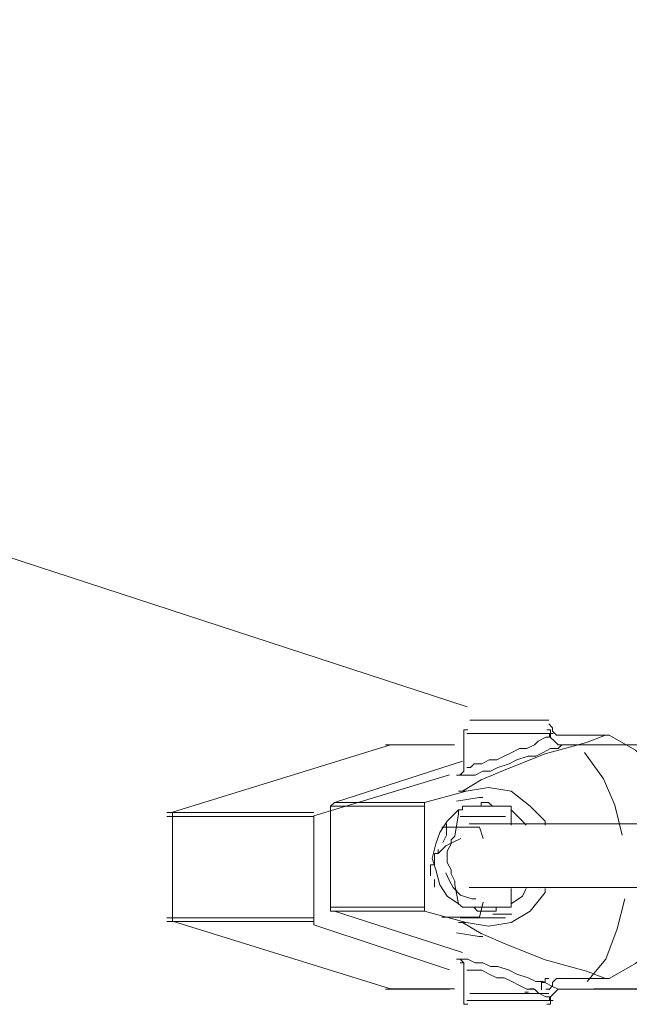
# Model space of a CAD drawing. Extents: x 44 to 177, y -263 to -14.
# Tile 14 of 256: x 88.51 to 91.58, y -234.38 to -229.42. Entities that reach past the tile are written whole.
import ezdxf

# ---------------------------------------------------------------- set-up
doc = ezdxf.new("R2010")
doc.units = 0
doc.header["$MEASUREMENT"] = 0
doc.layers.add('Livello 1', color=7, linetype='Continuous', lineweight=0)

# ---------------------------------------------------------------- blocks, each defined once
blk = doc.blocks.new('Block_0')
at = {"layer": 'Livello 1', "color": 250, "lineweight": 9, "true_color": 0x333333}
for points in [[(90.7613, -232.8821), (90.7613, -232.8821), (68.9163, -225.7441), (68.9163, -225.7441)], [(108.8043, -232.9931), (108.8043, -232.9931), (82.6053, -225.7741), (82.6053, -225.7741)], [(90.7454, -233.0171), (90.7454, -233.0171), (90.7454, -233.1881), (90.7454, -233.1881)], [(91.176, -233.0169), (91.176, -233.0169), (91.194, -233.0169), (91.194, -233.0169)], [(91.2481, -233.0247), (91.2481, -233.0247), (91.2291, -233.0247), (91.2291, -233.0247)], [(91.4571, -233.0247), (91.4571, -233.0247), (91.2481, -233.0247), (91.2481, -233.0247)], [(91.4571, -233.0247), (91.4571, -233.0247), (91.3621, -233.0627), (91.3621, -233.0627)], [(90.3762, -233.0733), (90.3762, -233.0733), (89.2782, -233.4133), (89.2782, -233.4133)], [(91.4464, -233.0741), (91.4464, -233.0741), (91.2384, -233.0741), (91.2384, -233.0741)], [(90.0931, -233.3647), (90.0931, -233.3647), (90.7371, -233.1567), (90.7371, -233.1567)], [(89.9896, -233.4314), (89.9896, -233.4314), (90.6726, -233.2244), (90.6726, -233.2244)], [(90.7561, -233.3077), (90.7561, -233.3077), (90.5471, -233.3647), (90.5471, -233.3647)], [(90.7561, -233.3077), (90.7561, -233.3077), (90.7181, -233.3077), (90.7181, -233.3077)], [(90.0931, -233.3647), (90.0931, -233.3647), (90.5471, -233.3647), (90.5471, -233.3647)], [(90.8211, -233.3388), (90.8211, -233.3388), (90.7081, -233.3578), (90.7081, -233.3578)], [(90.8404, -233.3391), (90.8404, -233.3391), (90.8214, -233.3391), (90.8214, -233.3391)], [(90.0741, -233.8917), (90.0741, -233.8917), (90.0741, -233.3827), (90.0741, -233.3827)], [(90.5471, -233.3827), (90.5471, -233.3827), (90.0741, -233.3827), (90.0741, -233.3827)], [(90.5471, -233.3827), (90.5471, -233.3827), (90.5471, -233.8917), (90.5471, -233.8917)], [(90.6991, -233.5337), (90.6991, -233.5337), (90.7181, -233.4207), (90.7181, -233.4207)], [(90.7181, -233.4207), (90.7181, -233.4207), (90.7181, -233.4017), (90.7181, -233.4017)], [(90.7941, -233.3827), (90.7941, -233.3827), (90.7561, -233.3827), (90.7561, -233.3827)], [(90.9641, -233.3827), (90.9641, -233.3827), (90.9071, -233.3827), (90.9071, -233.3827)], [(90.9831, -233.4017), (90.9831, -233.4017), (90.9831, -233.4207), (90.9831, -233.4207)], [(90.9831, -233.4207), (90.9831, -233.4207), (90.9831, -233.4777), (90.9831, -233.4777)], [(89.2782, -233.4323), (89.2782, -233.4323), (89.2782, -233.9433), (89.2782, -233.9433)], [(89.9896, -233.9604), (89.9896, -233.9604), (89.9896, -233.4504), (89.9896, -233.4504)], [(90.7261, -233.4338), (90.7261, -233.4338), (90.9541, -233.4338), (90.9541, -233.4338)], [(90.986, -233.4709), (90.986, -233.4709), (90.891, -233.4709), (90.891, -233.4709)], [(90.6346, -233.4884), (90.6346, -233.4884), (90.8236, -233.4884), (90.8236, -233.4884)], [(90.8426, -233.5454), (90.8426, -233.5454), (90.8236, -233.4884), (90.8236, -233.4884)], [(90.6156, -233.6014), (90.6156, -233.6014), (90.6156, -233.6204), (90.6156, -233.6204)], [(90.5966, -233.7524), (90.5966, -233.7524), (90.5966, -233.7904), (90.5966, -233.7904)], [(90.9831, -233.7977), (90.9831, -233.7977), (90.9831, -233.8737), (90.9831, -233.8737)], [(90.8426, -233.8664), (90.8426, -233.8664), (90.8236, -233.9414), (90.8236, -233.9414)], [(90.0741, -233.8917), (90.0741, -233.8917), (90.5471, -233.8917), (90.5471, -233.8917)], [(90.7371, -234.1187), (90.7371, -234.1187), (90.0931, -233.9107), (90.0931, -233.9107)], [(90.5471, -233.9107), (90.5471, -233.9107), (90.0931, -233.9107), (90.0931, -233.9107)], [(90.5471, -233.9107), (90.5471, -233.9107), (90.7561, -233.9677), (90.7561, -233.9677)], [(90.7561, -233.8917), (90.7561, -233.8917), (90.7941, -233.8917), (90.7941, -233.8917)], [(90.9071, -233.8917), (90.9071, -233.8917), (90.9641, -233.8917), (90.9641, -233.8917)], [(89.2782, -233.9623), (89.2782, -233.9623), (90.3762, -234.3023), (90.3762, -234.3023)], [(90.8236, -233.9414), (90.8236, -233.9414), (90.6346, -233.9414), (90.6346, -233.9414)], [(90.7561, -233.9677), (90.7561, -233.9677), (90.7181, -233.9677), (90.7181, -233.9677)], [(90.9541, -233.9448), (90.9541, -233.9448), (90.7261, -233.9448), (90.7261, -233.9448)], [(90.891, -233.9259), (90.891, -233.9259), (90.986, -233.9259), (90.986, -233.9259)], [(90.6726, -234.2064), (90.6726, -234.2064), (89.9896, -233.9794), (89.9896, -233.9794)], [(90.7081, -234.0198), (90.7081, -234.0198), (90.8211, -234.0388), (90.8211, -234.0388)], [(90.8214, -234.0391), (90.8214, -234.0391), (90.8404, -234.0391), (90.8404, -234.0391)], [(90.7454, -234.2091), (90.7454, -234.2091), (90.7454, -234.3611), (90.7454, -234.3611)], [(91.3621, -234.2127), (91.3621, -234.2127), (91.4571, -234.2507), (91.4571, -234.2507)], [(91.2481, -234.2507), (91.2481, -234.2507), (91.4571, -234.2507), (91.4571, -234.2507)], [(91.0772, -234.3023), (91.0772, -234.3023), (91.0962, -234.3023), (91.0962, -234.3023)], [(91.1565, -234.3042), (91.1565, -234.3042), (91.1755, -234.3042), (91.1755, -234.3042)], [(91.2384, -234.3041), (91.2384, -234.3041), (91.4464, -234.3041), (91.4464, -234.3041)]]:
    blk.add_open_spline(points, degree=3, dxfattribs=at)
for points, knots in [([(90.7751, -232.9497), (90.7751, -232.9497), (90.7941, -232.9497), (90.7941, -232.9497), (90.7941, -232.9497), (90.8131, -232.9497), (90.8131, -232.9497), (90.8131, -232.9497), (90.8691, -232.9497), (90.8691, -232.9497), (90.8691, -232.9497), (90.9451, -232.9497), (90.9451, -232.9497), (90.9451, -232.9497), (91.0211, -232.9497), (91.0211, -232.9497), (91.0211, -232.9497), (91.0971, -232.9497), (91.0971, -232.9497), (91.0971, -232.9497), (91.1351, -232.9497), (91.1351, -232.9497), (91.1351, -232.9497), (91.1721, -232.9497), (91.1721, -232.9497)], [0, 0, 0, 0, 1, 1, 1, 2, 2, 2, 3, 3, 3, 4, 4, 4, 5, 5, 5, 6, 6, 6, 7, 7, 7, 8, 8, 8, 8]), ([(91.1721, -232.9687), (91.1721, -232.9687), (91.1911, -232.9877), (91.1911, -232.9877), (91.1911, -232.9877), (91.1911, -233.0057), (91.1911, -233.0057), (91.1911, -233.0057), (91.2101, -233.0247), (91.2101, -233.0247), (91.2101, -233.0247), (91.2291, -233.0247), (91.2291, -233.0247), (91.2291, -233.0247), (91.2481, -233.0247), (91.2481, -233.0247)], [0, 0, 0, 0, 1, 1, 1, 2, 2, 2, 3, 3, 3, 4, 4, 4, 5, 5, 5, 5]), ([(90.7644, -232.9981), (90.7644, -232.9981), (90.7644, -232.9981), (90.7644, -232.9981), (90.7644, -232.9981), (90.7454, -232.9981), (90.7454, -232.9981), (90.7454, -232.9981), (90.7454, -233.0171), (90.7454, -233.0171)], [0, 0, 0, 0, 1, 1, 1, 2, 2, 2, 3, 3, 3, 3]), ([(91.194, -233.0169), (91.194, -233.0169), (91.194, -233.0169), (91.194, -233.0169), (91.194, -233.0169), (91.157, -233.0169), (91.157, -233.0169), (91.157, -233.0169), (91.1, -233.0169), (91.1, -233.0169), (91.1, -233.0169), (91.024, -233.0169), (91.024, -233.0169), (91.024, -233.0169), (90.948, -233.0169), (90.948, -233.0169), (90.948, -233.0169), (90.872, -233.0169), (90.872, -233.0169), (90.872, -233.0169), (90.797, -233.0169), (90.797, -233.0169), (90.797, -233.0169), (90.778, -233.0169), (90.778, -233.0169), (90.778, -233.0169), (90.759, -233.0169), (90.759, -233.0169)], [0, 0, 0, 0, 1, 1, 1, 2, 2, 2, 3, 3, 3, 4, 4, 4, 5, 5, 5, 6, 6, 6, 7, 7, 7, 8, 8, 8, 9, 9, 9, 9]), ([(90.759, -233.1879), (90.759, -233.1879), (90.759, -233.1879), (90.759, -233.1879), (90.759, -233.1879), (90.778, -233.1879), (90.778, -233.1879), (90.778, -233.1879), (90.797, -233.1689), (90.797, -233.1689), (90.797, -233.1689), (90.816, -233.1689), (90.816, -233.1689), (90.816, -233.1689), (90.835, -233.1689), (90.835, -233.1689), (90.835, -233.1689), (90.872, -233.1499), (90.872, -233.1499), (90.872, -233.1499), (90.91, -233.1499), (90.91, -233.1499), (90.91, -233.1499), (90.948, -233.1309), (90.948, -233.1309), (90.948, -233.1309), (90.986, -233.1119), (90.986, -233.1119), (90.986, -233.1119), (91.024, -233.0929), (91.024, -233.0929), (91.024, -233.0929), (91.062, -233.0929), (91.062, -233.0929), (91.062, -233.0929), (91.1, -233.0739), (91.1, -233.0739), (91.1, -233.0739), (91.119, -233.0549), (91.119, -233.0549), (91.119, -233.0549), (91.157, -233.0359), (91.157, -233.0359), (91.157, -233.0359), (91.176, -233.0359), (91.176, -233.0359), (91.176, -233.0359), (91.176, -233.0169), (91.176, -233.0169)], [0, 0, 0, 0, 1, 1, 1, 2, 2, 2, 3, 3, 3, 4, 4, 4, 5, 5, 5, 6, 6, 6, 7, 7, 7, 8, 8, 8, 9, 9, 9, 10, 10, 10, 11, 11, 11, 12, 12, 12, 13, 13, 13, 14, 14, 14, 15, 15, 15, 16, 16, 16, 16]), ([(91.1814, -233.0171), (91.1814, -233.0171), (91.1814, -233.0171), (91.1814, -233.0171), (91.1814, -233.0171), (91.1814, -232.9981), (91.1814, -232.9981), (91.1814, -232.9981), (91.1624, -232.9981), (91.1624, -232.9981)], [0, 0, 0, 0, 1, 1, 1, 2, 2, 2, 3, 3, 3, 3]), ([(91.2194, -233.0741), (91.2194, -233.0741), (91.2194, -233.0741), (91.2194, -233.0741), (91.2194, -233.0741), (91.2004, -233.0551), (91.2004, -233.0551), (91.2004, -233.0551), (91.1814, -233.0361), (91.1814, -233.0361), (91.1814, -233.0361), (91.1814, -233.0171), (91.1814, -233.0171)], [0, 0, 0, 0, 1, 1, 1, 2, 2, 2, 3, 3, 3, 4, 4, 4, 4]), ([(91.4761, -233.0247), (91.4761, -233.0247), (91.4761, -233.0247), (91.4761, -233.0247), (91.4761, -233.0247), (91.4571, -233.0247), (91.4571, -233.0247)], [0, 0, 0, 0, 1, 1, 1, 2, 2, 2, 2]), ([(91.8541, -233.4777), (91.8541, -233.4777), (91.8161, -233.3457), (91.8161, -233.3457), (91.8161, -233.3457), (91.7221, -233.2137), (91.7221, -233.2137), (91.7221, -233.2137), (91.6081, -233.1007), (91.6081, -233.1007), (91.6081, -233.1007), (91.4761, -233.0247), (91.4761, -233.0247)], [0, 0, 0, 0, 1, 1, 1, 2, 2, 2, 3, 3, 3, 4, 4, 4, 4]), ([(90.6722, -233.0741), (90.6722, -233.0741), (90.6532, -233.0741), (90.6532, -233.0741), (90.6532, -233.0741), (90.5202, -233.0741), (90.5202, -233.0741), (90.5202, -233.0741), (90.4262, -233.0741), (90.4262, -233.0741), (90.4262, -233.0741), (90.3692, -233.0741), (90.3692, -233.0741), (90.3692, -233.0741), (90.3502, -233.0741), (90.3502, -233.0741)], [0, 0, 0, 0, 1, 1, 1, 2, 2, 2, 3, 3, 3, 4, 4, 4, 5, 5, 5, 5]), ([(90.6982, -233.0733), (90.6982, -233.0733), (90.6602, -233.0733), (90.6602, -233.0733), (90.6602, -233.0733), (90.5472, -233.0733), (90.5472, -233.0733), (90.5472, -233.0733), (90.4712, -233.0733), (90.4712, -233.0733), (90.4712, -233.0733), (90.4142, -233.0733), (90.4142, -233.0733), (90.4142, -233.0733), (90.3762, -233.0733), (90.3762, -233.0733)], [0, 0, 0, 0, 1, 1, 1, 2, 2, 2, 3, 3, 3, 4, 4, 4, 5, 5, 5, 5]), ([(91.2381, -233.0738), (91.2381, -233.0738), (91.2191, -233.0928), (91.2191, -233.0928), (91.2191, -233.0928), (91.1811, -233.0928), (91.1811, -233.0928), (91.1811, -233.0928), (91.1441, -233.1118), (91.1441, -233.1118), (91.1441, -233.1118), (91.1061, -233.1308), (91.1061, -233.1308), (91.1061, -233.1308), (91.0681, -233.1308), (91.0681, -233.1308), (91.0681, -233.1308), (91.0111, -233.1498), (91.0111, -233.1498), (91.0111, -233.1498), (90.9731, -233.1688), (90.9731, -233.1688), (90.9731, -233.1688), (90.9161, -233.1878), (90.9161, -233.1878), (90.9161, -233.1878), (90.8781, -233.2068), (90.8781, -233.2068), (90.8781, -233.2068), (90.8401, -233.2068), (90.8401, -233.2068), (90.8401, -233.2068), (90.8021, -233.2258), (90.8021, -233.2258), (90.8021, -233.2258), (90.7641, -233.2258), (90.7641, -233.2258), (90.7641, -233.2258), (90.7451, -233.2258), (90.7451, -233.2258), (90.7451, -233.2258), (90.7261, -233.2258), (90.7261, -233.2258), (90.7261, -233.2258), (90.7081, -233.2258), (90.7081, -233.2258), (90.7081, -233.2258), (90.7261, -233.2258), (90.7261, -233.2258), (90.7261, -233.2258), (90.7451, -233.2068), (90.7451, -233.2068)], [0, 0, 0, 0, 1, 1, 1, 2, 2, 2, 3, 3, 3, 4, 4, 4, 5, 5, 5, 6, 6, 6, 7, 7, 7, 8, 8, 8, 9, 9, 9, 10, 10, 10, 11, 11, 11, 12, 12, 12, 13, 13, 13, 14, 14, 14, 15, 15, 15, 16, 16, 16, 17, 17, 17, 17]), ([(90.7181, -233.3077), (90.7181, -233.3077), (90.7371, -233.3077), (90.7371, -233.3077), (90.7371, -233.3077), (90.8321, -233.2507), (90.8321, -233.2507), (90.8321, -233.2507), (90.9641, -233.1947), (90.9641, -233.1947), (90.9641, -233.1947), (91.1541, -233.1197), (91.1541, -233.1197), (91.1541, -233.1197), (91.3621, -233.0627), (91.3621, -233.0627)], [0, 0, 0, 0, 1, 1, 1, 2, 2, 2, 3, 3, 3, 4, 4, 4, 5, 5, 5, 5]), ([(91.2384, -233.0741), (91.2384, -233.0741), (91.2384, -233.0741), (91.2384, -233.0741), (91.2384, -233.0741), (91.2194, -233.0741), (91.2194, -233.0741)], [0, 0, 0, 0, 1, 1, 1, 2, 2, 2, 2]), ([(97.3252, -233.0741), (97.3252, -233.0741), (97.0222, -233.0741), (97.0222, -233.0741), (97.0222, -233.0741), (96.3592, -233.0741), (96.3592, -233.0741), (96.3592, -233.0741), (95.7332, -233.0741), (95.7332, -233.0741), (95.7332, -233.0741), (95.1462, -233.0741), (95.1462, -233.0741), (95.1462, -233.0741), (94.5772, -233.0741), (94.5772, -233.0741), (94.5772, -233.0741), (94.0462, -233.0741), (94.0462, -233.0741), (94.0462, -233.0741), (93.5532, -233.0741), (93.5532, -233.0741), (93.5532, -233.0741), (93.0792, -233.0741), (93.0792, -233.0741), (93.0792, -233.0741), (92.6432, -233.0741), (92.6432, -233.0741), (92.6432, -233.0741), (92.2642, -233.0741), (92.2642, -233.0741), (92.2642, -233.0741), (91.9042, -233.0741), (91.9042, -233.0741), (91.9042, -233.0741), (91.5822, -233.0741), (91.5822, -233.0741), (91.5822, -233.0741), (91.3922, -233.0741), (91.3922, -233.0741)], [0, 0, 0, 0, 1, 1, 1, 2, 2, 2, 3, 3, 3, 4, 4, 4, 5, 5, 5, 6, 6, 6, 7, 7, 7, 8, 8, 8, 9, 9, 9, 10, 10, 10, 11, 11, 11, 12, 12, 12, 13, 13, 13, 13]), ([(97.3452, -233.0733), (97.3452, -233.0733), (97.0612, -233.0733), (97.0612, -233.0733), (97.0612, -233.0733), (96.3982, -233.0733), (96.3982, -233.0733), (96.3982, -233.0733), (95.7732, -233.0733), (95.7732, -233.0733), (95.7732, -233.0733), (95.1672, -233.0733), (95.1672, -233.0733), (95.1672, -233.0733), (94.5992, -233.0733), (94.5992, -233.0733), (94.5992, -233.0733), (94.0692, -233.0733), (94.0692, -233.0733), (94.0692, -233.0733), (93.5762, -233.0733), (93.5762, -233.0733), (93.5762, -233.0733), (93.1032, -233.0733), (93.1032, -233.0733), (93.1032, -233.0733), (92.6862, -233.0733), (92.6862, -233.0733), (92.6862, -233.0733), (92.2892, -233.0733), (92.2892, -233.0733), (92.2892, -233.0733), (91.9292, -233.0733), (91.9292, -233.0733), (91.9292, -233.0733), (91.6072, -233.0733), (91.6072, -233.0733), (91.6072, -233.0733), (91.3992, -233.0733), (91.3992, -233.0733)], [0, 0, 0, 0, 1, 1, 1, 2, 2, 2, 3, 3, 3, 4, 4, 4, 5, 5, 5, 6, 6, 6, 7, 7, 7, 8, 8, 8, 9, 9, 9, 10, 10, 10, 11, 11, 11, 12, 12, 12, 13, 13, 13, 13]), ([(91.3521, -233.1118), (91.3521, -233.1118), (91.4471, -233.2448), (91.4471, -233.2448), (91.4471, -233.2448), (91.5041, -233.3768), (91.5041, -233.3768), (91.5041, -233.3768), (91.5421, -233.5278), (91.5421, -233.5278)], [0, 0, 0, 0, 1, 1, 1, 2, 2, 2, 3, 3, 3, 3]), ([(90.7454, -233.1691), (90.7454, -233.1691), (90.7454, -233.1881), (90.7454, -233.1881), (90.7454, -233.1881), (90.7454, -233.2061), (90.7454, -233.2061), (90.7454, -233.2061), (90.7264, -233.2251), (90.7264, -233.2251)], [0, 0, 0, 0, 1, 1, 1, 2, 2, 2, 3, 3, 3, 3]), ([(91.1541, -233.4777), (91.1541, -233.4777), (91.1541, -233.4587), (91.1541, -233.4587), (91.1541, -233.4587), (91.0781, -233.3827), (91.0781, -233.3827), (91.0781, -233.3827), (90.9831, -233.3077), (90.9831, -233.3077), (90.9831, -233.3077), (90.8691, -233.2887), (90.8691, -233.2887), (90.8691, -233.2887), (90.7561, -233.3077), (90.7561, -233.3077)], [0, 0, 0, 0, 1, 1, 1, 2, 2, 2, 3, 3, 3, 4, 4, 4, 5, 5, 5, 5]), ([(90.0741, -233.3827), (90.0741, -233.3827), (90.0741, -233.3827), (90.0741, -233.3827), (90.0741, -233.3827), (90.0931, -233.3647), (90.0931, -233.3647)], [0, 0, 0, 0, 1, 1, 1, 2, 2, 2, 2]), ([(90.5471, -233.3647), (90.5471, -233.3647), (90.5471, -233.3647), (90.5471, -233.3647), (90.5471, -233.3647), (90.5471, -233.3827), (90.5471, -233.3827)], [0, 0, 0, 0, 1, 1, 1, 2, 2, 2, 2]), ([(90.9071, -233.3827), (90.9071, -233.3827), (90.9071, -233.3827), (90.9071, -233.3827), (90.9071, -233.3827), (90.8881, -233.3827), (90.8881, -233.3827), (90.8881, -233.3827), (90.8691, -233.3647), (90.8691, -233.3647), (90.8691, -233.3647), (90.8511, -233.3647), (90.8511, -233.3647), (90.8511, -233.3647), (90.8321, -233.3647), (90.8321, -233.3647), (90.8321, -233.3647), (90.8321, -233.3827), (90.8321, -233.3827), (90.8321, -233.3827), (90.8131, -233.3827), (90.8131, -233.3827), (90.8131, -233.3827), (90.7941, -233.3827), (90.7941, -233.3827)], [0, 0, 0, 0, 1, 1, 1, 2, 2, 2, 3, 3, 3, 4, 4, 4, 5, 5, 5, 6, 6, 6, 7, 7, 7, 8, 8, 8, 8]), ([(89.2502, -233.4151), (89.2502, -233.4151), (89.2502, -233.4151), (89.2502, -233.4151), (89.2502, -233.4151), (89.2882, -233.4151), (89.2882, -233.4151), (89.2882, -233.4151), (89.3452, -233.4151), (89.3452, -233.4151), (89.3452, -233.4151), (89.4592, -233.4151), (89.4592, -233.4151), (89.4592, -233.4151), (89.5922, -233.4151), (89.5922, -233.4151), (89.5922, -233.4151), (89.7812, -233.4151), (89.7812, -233.4151), (89.7812, -233.4151), (89.9902, -233.4151), (89.9902, -233.4151)], [0, 0, 0, 0, 1, 1, 1, 2, 2, 2, 3, 3, 3, 4, 4, 4, 5, 5, 5, 6, 6, 6, 7, 7, 7, 7]), ([(89.2782, -233.4133), (89.2782, -233.4133), (89.2782, -233.4133), (89.2782, -233.4133), (89.2782, -233.4133), (89.2782, -233.4323), (89.2782, -233.4323)], [0, 0, 0, 0, 1, 1, 1, 2, 2, 2, 2]), ([(90.7181, -233.4017), (90.7181, -233.4017), (90.6611, -233.4587), (90.6611, -233.4587), (90.6611, -233.4587), (90.6231, -233.5147), (90.6231, -233.5147), (90.6231, -233.5147), (90.6041, -233.5717), (90.6041, -233.5717), (90.6041, -233.5717), (90.5851, -233.6467), (90.5851, -233.6467), (90.5851, -233.6467), (90.6041, -233.7037), (90.6041, -233.7037), (90.6041, -233.7037), (90.6231, -233.7787), (90.6231, -233.7787), (90.6231, -233.7787), (90.6611, -233.8357), (90.6611, -233.8357), (90.6611, -233.8357), (90.7181, -233.8737), (90.7181, -233.8737)], [0, 0, 0, 0, 1, 1, 1, 2, 2, 2, 3, 3, 3, 4, 4, 4, 5, 5, 5, 6, 6, 6, 7, 7, 7, 8, 8, 8, 8]), ([(90.7181, -233.4017), (90.7181, -233.4017), (90.7181, -233.4017), (90.7181, -233.4017), (90.7181, -233.4017), (90.7371, -233.4017), (90.7371, -233.4017), (90.7371, -233.4017), (90.7371, -233.3827), (90.7371, -233.3827), (90.7371, -233.3827), (90.7561, -233.3827), (90.7561, -233.3827)], [0, 0, 0, 0, 1, 1, 1, 2, 2, 2, 3, 3, 3, 4, 4, 4, 4]), ([(90.7941, -233.3827), (90.7941, -233.3827), (90.8691, -233.3827), (90.8691, -233.3827), (90.8691, -233.3827), (90.9071, -233.3827), (90.9071, -233.3827)], [0, 0, 0, 0, 1, 1, 1, 2, 2, 2, 2]), ([(90.9641, -233.3827), (90.9641, -233.3827), (90.9641, -233.3827), (90.9641, -233.3827), (90.9641, -233.3827), (90.9831, -233.3827), (90.9831, -233.3827), (90.9831, -233.3827), (90.9831, -233.4017), (90.9831, -233.4017)], [0, 0, 0, 0, 1, 1, 1, 2, 2, 2, 3, 3, 3, 3]), ([(91.0591, -233.4777), (91.0591, -233.4777), (91.0401, -233.4587), (91.0401, -233.4587), (91.0401, -233.4587), (90.9831, -233.4017), (90.9831, -233.4017)], [0, 0, 0, 0, 1, 1, 1, 2, 2, 2, 2]), ([(89.9902, -233.4341), (89.9902, -233.4341), (89.7622, -233.4341), (89.7622, -233.4341), (89.7622, -233.4341), (89.5922, -233.4341), (89.5922, -233.4341), (89.5922, -233.4341), (89.4402, -233.4341), (89.4402, -233.4341), (89.4402, -233.4341), (89.3452, -233.4341), (89.3452, -233.4341), (89.3452, -233.4341), (89.2692, -233.4341), (89.2692, -233.4341), (89.2692, -233.4341), (89.2502, -233.4341), (89.2502, -233.4341)], [0, 0, 0, 0, 1, 1, 1, 2, 2, 2, 3, 3, 3, 4, 4, 4, 5, 5, 5, 6, 6, 6, 6]), ([(89.9896, -233.4314), (89.9896, -233.4314), (89.9896, -233.4314), (89.9896, -233.4314), (89.9896, -233.4314), (89.9896, -233.4504), (89.9896, -233.4504)], [0, 0, 0, 0, 1, 1, 1, 2, 2, 2, 2]), ([(90.6572, -233.4719), (90.6572, -233.4719), (90.6572, -233.5279), (90.6572, -233.5279), (90.6572, -233.5279), (90.6382, -233.5659), (90.6382, -233.5659)], [0, 0, 0, 0, 1, 1, 1, 2, 2, 2, 2]), ([(96.1342, -233.4719), (96.1342, -233.4719), (95.8882, -233.4719), (95.8882, -233.4719), (95.8882, -233.4719), (95.6802, -233.4719), (95.6802, -233.4719), (95.6802, -233.4719), (95.5092, -233.4719), (95.5092, -233.4719), (95.5092, -233.4719), (95.3192, -233.4719), (95.3192, -233.4719), (95.3192, -233.4719), (94.9212, -233.4719), (94.9212, -233.4719), (94.9212, -233.4719), (94.5422, -233.4719), (94.5422, -233.4719), (94.5422, -233.4719), (93.8982, -233.4719), (93.8982, -233.4719), (93.8982, -233.4719), (93.3292, -233.4719), (93.3292, -233.4719), (93.3292, -233.4719), (92.8742, -233.4719), (92.8742, -233.4719), (92.8742, -233.4719), (92.4382, -233.4719), (92.4382, -233.4719), (92.4382, -233.4719), (92.0592, -233.4719), (92.0592, -233.4719), (92.0592, -233.4719), (91.9272, -233.4719), (91.9272, -233.4719), (91.9272, -233.4719), (91.7562, -233.4719), (91.7562, -233.4719), (91.7562, -233.4719), (91.5482, -233.4719), (91.5482, -233.4719), (91.5482, -233.4719), (91.3202, -233.4719), (91.3202, -233.4719), (91.3202, -233.4719), (91.0552, -233.4719), (91.0552, -233.4719), (91.0552, -233.4719), (90.7712, -233.4719), (90.7712, -233.4719)], [0, 0, 0, 0, 1, 1, 1, 2, 2, 2, 3, 3, 3, 4, 4, 4, 5, 5, 5, 6, 6, 6, 7, 7, 7, 8, 8, 8, 9, 9, 9, 10, 10, 10, 11, 11, 11, 12, 12, 12, 13, 13, 13, 14, 14, 14, 15, 15, 15, 16, 16, 16, 17, 17, 17, 17]), ([(90.6156, -233.6204), (90.6156, -233.6204), (90.6536, -233.5824), (90.6536, -233.5824), (90.6536, -233.5824), (90.6916, -233.5644), (90.6916, -233.5644), (90.6916, -233.5644), (90.7296, -233.5454), (90.7296, -233.5454)], [0, 0, 0, 0, 1, 1, 1, 2, 2, 2, 3, 3, 3, 3]), ([(90.6991, -233.5337), (90.6991, -233.5337), (90.6801, -233.5527), (90.6801, -233.5527), (90.6801, -233.5527), (90.6801, -233.5717), (90.6801, -233.5717), (90.6801, -233.5717), (90.6611, -233.6097), (90.6611, -233.6097), (90.6611, -233.6097), (90.6611, -233.6467), (90.6611, -233.6467), (90.6611, -233.6467), (90.6611, -233.6657), (90.6611, -233.6657), (90.6611, -233.6657), (90.6801, -233.7037), (90.6801, -233.7037), (90.6801, -233.7037), (90.6801, -233.7227), (90.6801, -233.7227), (90.6801, -233.7227), (90.6991, -233.7597), (90.6991, -233.7597)], [0, 0, 0, 0, 1, 1, 1, 2, 2, 2, 3, 3, 3, 4, 4, 4, 5, 5, 5, 6, 6, 6, 7, 7, 7, 8, 8, 8, 8]), ([(90.5776, -233.7334), (90.5776, -233.7334), (90.5776, -233.7154), (90.5776, -233.7154), (90.5776, -233.7154), (90.5776, -233.6964), (90.5776, -233.6964), (90.5776, -233.6964), (90.5776, -233.6774), (90.5776, -233.6774), (90.5776, -233.6774), (90.5966, -233.6774), (90.5966, -233.6774), (90.5966, -233.6774), (90.5966, -233.6584), (90.5966, -233.6584), (90.5966, -233.6584), (90.5966, -233.6394), (90.5966, -233.6394), (90.5966, -233.6394), (90.5966, -233.6204), (90.5966, -233.6204), (90.5966, -233.6204), (90.6156, -233.6204), (90.6156, -233.6204)], [0, 0, 0, 0, 1, 1, 1, 2, 2, 2, 3, 3, 3, 4, 4, 4, 5, 5, 5, 6, 6, 6, 7, 7, 7, 8, 8, 8, 8]), ([(90.8043, -233.8495), (90.8043, -233.8495), (90.7853, -233.8495), (90.7853, -233.8495), (90.7853, -233.8495), (90.7283, -233.8305), (90.7283, -233.8305), (90.7283, -233.8305), (90.6903, -233.7925), (90.6903, -233.7925), (90.6903, -233.7925), (90.6713, -233.7545), (90.6713, -233.7545), (90.6713, -233.7545), (90.6533, -233.7175), (90.6533, -233.7175)], [0, 0, 0, 0, 1, 1, 1, 2, 2, 2, 3, 3, 3, 4, 4, 4, 5, 5, 5, 5]), ([(90.7181, -233.8737), (90.7181, -233.8737), (90.6991, -233.7787), (90.6991, -233.7787), (90.6991, -233.7787), (90.6991, -233.7597), (90.6991, -233.7597)], [0, 0, 0, 0, 1, 1, 1, 2, 2, 2, 2]), ([(90.7561, -233.9677), (90.7561, -233.9677), (90.8691, -233.9867), (90.8691, -233.9867), (90.8691, -233.9867), (90.9831, -233.9677), (90.9831, -233.9677), (90.9831, -233.9677), (91.0781, -233.9107), (91.0781, -233.9107), (91.0781, -233.9107), (91.1541, -233.8167), (91.1541, -233.8167), (91.1541, -233.8167), (91.1541, -233.7977), (91.1541, -233.7977)], [0, 0, 0, 0, 1, 1, 1, 2, 2, 2, 3, 3, 3, 4, 4, 4, 5, 5, 5, 5]), ([(90.7712, -233.7929), (90.7712, -233.7929), (91.0172, -233.7929), (91.0172, -233.7929), (91.0172, -233.7929), (91.2632, -233.7929), (91.2632, -233.7929), (91.2632, -233.7929), (91.4532, -233.7929), (91.4532, -233.7929), (91.4532, -233.7929), (91.6232, -233.7929), (91.6232, -233.7929), (91.6232, -233.7929), (91.7752, -233.7929), (91.7752, -233.7929), (91.7752, -233.7929), (91.9272, -233.7929), (91.9272, -233.7929), (91.9272, -233.7929), (92.0782, -233.7929), (92.0782, -233.7929), (92.0782, -233.7929), (92.5332, -233.7929), (92.5332, -233.7929), (92.5332, -233.7929), (93.0262, -233.7929), (93.0262, -233.7929), (93.0262, -233.7929), (93.4812, -233.7929), (93.4812, -233.7929), (93.4812, -233.7929), (93.9362, -233.7929), (93.9362, -233.7929), (93.9362, -233.7929), (94.3912, -233.7929), (94.3912, -233.7929), (94.3912, -233.7929), (94.5802, -233.7929), (94.5802, -233.7929), (94.5802, -233.7929), (94.8272, -233.7929), (94.8272, -233.7929), (94.8272, -233.7929), (95.1492, -233.7929), (95.1492, -233.7929), (95.1492, -233.7929), (95.5282, -233.7929), (95.5282, -233.7929), (95.5282, -233.7929), (96.0022, -233.7929), (96.0022, -233.7929), (96.0022, -233.7929), (96.1342, -233.7929), (96.1342, -233.7929)], [0, 0, 0, 0, 1, 1, 1, 2, 2, 2, 3, 3, 3, 4, 4, 4, 5, 5, 5, 6, 6, 6, 7, 7, 7, 8, 8, 8, 9, 9, 9, 10, 10, 10, 11, 11, 11, 12, 12, 12, 13, 13, 13, 14, 14, 14, 15, 15, 15, 16, 16, 16, 17, 17, 17, 18, 18, 18, 18]), ([(90.9831, -233.8737), (90.9831, -233.8737), (91.0401, -233.8357), (91.0401, -233.8357), (91.0401, -233.8357), (91.0591, -233.7977), (91.0591, -233.7977)], [0, 0, 0, 0, 1, 1, 1, 2, 2, 2, 2]), ([(91.4761, -234.2507), (91.4761, -234.2507), (91.6081, -234.1747), (91.6081, -234.1747), (91.6081, -234.1747), (91.7221, -234.0807), (91.7221, -234.0807), (91.7221, -234.0807), (91.8161, -233.9487), (91.8161, -233.9487), (91.8161, -233.9487), (91.8541, -233.7977), (91.8541, -233.7977)], [0, 0, 0, 0, 1, 1, 1, 2, 2, 2, 3, 3, 3, 4, 4, 4, 4]), ([(90.7561, -233.8917), (90.7561, -233.8917), (90.7561, -233.8917), (90.7561, -233.8917), (90.7561, -233.8917), (90.7371, -233.8917), (90.7371, -233.8917), (90.7371, -233.8917), (90.7181, -233.8737), (90.7181, -233.8737)], [0, 0, 0, 0, 1, 1, 1, 2, 2, 2, 3, 3, 3, 3]), ([(90.9831, -233.8737), (90.9831, -233.8737), (90.9831, -233.8737), (90.9831, -233.8737), (90.9831, -233.8737), (90.9831, -233.8917), (90.9831, -233.8917), (90.9831, -233.8917), (90.9641, -233.8917), (90.9641, -233.8917)], [0, 0, 0, 0, 1, 1, 1, 2, 2, 2, 3, 3, 3, 3]), ([(91.554, -233.8499), (91.554, -233.8499), (91.516, -234.0009), (91.516, -234.0009), (91.516, -234.0009), (91.46, -234.1529), (91.46, -234.1529), (91.46, -234.1529), (91.365, -234.2659), (91.365, -234.2659)], [0, 0, 0, 0, 1, 1, 1, 2, 2, 2, 3, 3, 3, 3]), ([(90.0931, -233.9107), (90.0931, -233.9107), (90.0931, -233.9107), (90.0931, -233.9107), (90.0931, -233.9107), (90.0741, -233.9107), (90.0741, -233.9107), (90.0741, -233.9107), (90.0741, -233.8917), (90.0741, -233.8917)], [0, 0, 0, 0, 1, 1, 1, 2, 2, 2, 3, 3, 3, 3]), ([(90.5471, -233.8917), (90.5471, -233.8917), (90.5471, -233.8917), (90.5471, -233.8917), (90.5471, -233.8917), (90.5471, -233.9107), (90.5471, -233.9107)], [0, 0, 0, 0, 1, 1, 1, 2, 2, 2, 2]), ([(90.9071, -233.8917), (90.9071, -233.8917), (90.8511, -233.8917), (90.8511, -233.8917), (90.8511, -233.8917), (90.7941, -233.8917), (90.7941, -233.8917)], [0, 0, 0, 0, 1, 1, 1, 2, 2, 2, 2]), ([(90.7941, -233.8917), (90.7941, -233.8917), (90.8131, -233.9107), (90.8131, -233.9107), (90.8131, -233.9107), (90.8321, -233.9107), (90.8321, -233.9107), (90.8321, -233.9107), (90.8511, -233.9107), (90.8511, -233.9107), (90.8511, -233.9107), (90.8691, -233.9107), (90.8691, -233.9107), (90.8691, -233.9107), (90.8881, -233.9107), (90.8881, -233.9107), (90.8881, -233.9107), (90.9071, -233.9107), (90.9071, -233.9107), (90.9071, -233.9107), (90.9071, -233.8917), (90.9071, -233.8917)], [0, 0, 0, 0, 1, 1, 1, 2, 2, 2, 3, 3, 3, 4, 4, 4, 5, 5, 5, 6, 6, 6, 7, 7, 7, 7]), ([(89.2502, -233.9451), (89.2502, -233.9451), (89.2502, -233.9451), (89.2502, -233.9451), (89.2502, -233.9451), (89.2692, -233.9451), (89.2692, -233.9451), (89.2692, -233.9451), (89.3452, -233.9451), (89.3452, -233.9451), (89.3452, -233.9451), (89.4402, -233.9451), (89.4402, -233.9451), (89.4402, -233.9451), (89.5922, -233.9451), (89.5922, -233.9451), (89.5922, -233.9451), (89.7622, -233.9451), (89.7622, -233.9451), (89.7622, -233.9451), (89.9902, -233.9451), (89.9902, -233.9451)], [0, 0, 0, 0, 1, 1, 1, 2, 2, 2, 3, 3, 3, 4, 4, 4, 5, 5, 5, 6, 6, 6, 7, 7, 7, 7]), ([(89.9902, -233.9631), (89.9902, -233.9631), (89.7812, -233.9631), (89.7812, -233.9631), (89.7812, -233.9631), (89.5922, -233.9631), (89.5922, -233.9631), (89.5922, -233.9631), (89.4592, -233.9631), (89.4592, -233.9631), (89.4592, -233.9631), (89.3452, -233.9631), (89.3452, -233.9631), (89.3452, -233.9631), (89.2882, -233.9631), (89.2882, -233.9631), (89.2882, -233.9631), (89.2502, -233.9631), (89.2502, -233.9631)], [0, 0, 0, 0, 1, 1, 1, 2, 2, 2, 3, 3, 3, 4, 4, 4, 5, 5, 5, 6, 6, 6, 6]), ([(89.2782, -233.9433), (89.2782, -233.9433), (89.2782, -233.9433), (89.2782, -233.9433), (89.2782, -233.9433), (89.2782, -233.9623), (89.2782, -233.9623)], [0, 0, 0, 0, 1, 1, 1, 2, 2, 2, 2]), ([(89.9896, -233.9604), (89.9896, -233.9604), (89.9896, -233.9604), (89.9896, -233.9604), (89.9896, -233.9604), (89.9896, -233.9794), (89.9896, -233.9794)], [0, 0, 0, 0, 1, 1, 1, 2, 2, 2, 2]), ([(91.3621, -234.2127), (91.3621, -234.2127), (91.1541, -234.1557), (91.1541, -234.1557), (91.1541, -234.1557), (90.9641, -234.0807), (90.9641, -234.0807), (90.9641, -234.0807), (90.8321, -234.0237), (90.8321, -234.0237), (90.8321, -234.0237), (90.7371, -233.9677), (90.7371, -233.9677), (90.7371, -233.9677), (90.7181, -233.9677), (90.7181, -233.9677)], [0, 0, 0, 0, 1, 1, 1, 2, 2, 2, 3, 3, 3, 4, 4, 4, 5, 5, 5, 5]), ([(90.7451, -234.1718), (90.7451, -234.1718), (90.7451, -234.1718), (90.7451, -234.1718), (90.7451, -234.1718), (90.7261, -234.1528), (90.7261, -234.1528), (90.7261, -234.1528), (90.7081, -234.1528), (90.7081, -234.1528), (90.7081, -234.1528), (90.7261, -234.1528), (90.7261, -234.1528), (90.7261, -234.1528), (90.7451, -234.1528), (90.7451, -234.1528), (90.7451, -234.1528), (90.7641, -234.1528), (90.7641, -234.1528), (90.7641, -234.1528), (90.8021, -234.1718), (90.8021, -234.1718), (90.8021, -234.1718), (90.8401, -234.1718), (90.8401, -234.1718), (90.8401, -234.1718), (90.8781, -234.1898), (90.8781, -234.1898), (90.8781, -234.1898), (90.9161, -234.1898), (90.9161, -234.1898), (90.9161, -234.1898), (90.9731, -234.2088), (90.9731, -234.2088), (90.9731, -234.2088), (91.0111, -234.2278), (91.0111, -234.2278), (91.0111, -234.2278), (91.0681, -234.2468), (91.0681, -234.2468), (91.0681, -234.2468), (91.1061, -234.2658), (91.1061, -234.2658), (91.1061, -234.2658), (91.1441, -234.2658), (91.1441, -234.2658), (91.1441, -234.2658), (91.1811, -234.2848), (91.1811, -234.2848), (91.1811, -234.2848), (91.2191, -234.3038), (91.2191, -234.3038), (91.2191, -234.3038), (91.2381, -234.3038), (91.2381, -234.3038)], [0, 0, 0, 0, 1, 1, 1, 2, 2, 2, 3, 3, 3, 4, 4, 4, 5, 5, 5, 6, 6, 6, 7, 7, 7, 8, 8, 8, 9, 9, 9, 10, 10, 10, 11, 11, 11, 12, 12, 12, 13, 13, 13, 14, 14, 14, 15, 15, 15, 16, 16, 16, 17, 17, 17, 18, 18, 18, 18]), ([(90.7264, -234.1711), (90.7264, -234.1711), (90.7264, -234.1711), (90.7264, -234.1711), (90.7264, -234.1711), (90.7454, -234.1711), (90.7454, -234.1711), (90.7454, -234.1711), (90.7454, -234.1901), (90.7454, -234.1901), (90.7454, -234.1901), (90.7454, -234.2091), (90.7454, -234.2091)], [0, 0, 0, 0, 1, 1, 1, 2, 2, 2, 3, 3, 3, 4, 4, 4, 4]), ([(91.176, -234.3609), (91.176, -234.3609), (91.176, -234.3419), (91.176, -234.3419), (91.176, -234.3419), (91.157, -234.3419), (91.157, -234.3419), (91.157, -234.3419), (91.119, -234.3229), (91.119, -234.3229), (91.119, -234.3229), (91.1, -234.3039), (91.1, -234.3039), (91.1, -234.3039), (91.062, -234.3039), (91.062, -234.3039), (91.062, -234.3039), (91.024, -234.2849), (91.024, -234.2849), (91.024, -234.2849), (90.986, -234.2659), (90.986, -234.2659), (90.986, -234.2659), (90.948, -234.2469), (90.948, -234.2469), (90.948, -234.2469), (90.91, -234.2469), (90.91, -234.2469), (90.91, -234.2469), (90.872, -234.2279), (90.872, -234.2279), (90.872, -234.2279), (90.835, -234.2089), (90.835, -234.2089), (90.835, -234.2089), (90.816, -234.2089), (90.816, -234.2089), (90.816, -234.2089), (90.797, -234.2089), (90.797, -234.2089), (90.797, -234.2089), (90.778, -234.2089), (90.778, -234.2089), (90.778, -234.2089), (90.759, -234.2089), (90.759, -234.2089)], [0, 0, 0, 0, 1, 1, 1, 2, 2, 2, 3, 3, 3, 4, 4, 4, 5, 5, 5, 6, 6, 6, 7, 7, 7, 8, 8, 8, 9, 9, 9, 10, 10, 10, 11, 11, 11, 12, 12, 12, 13, 13, 13, 14, 14, 14, 15, 15, 15, 15]), ([(91.1351, -234.3067), (91.1351, -234.3067), (91.1351, -234.2877), (91.1351, -234.2877), (91.1351, -234.2877), (91.1351, -234.2697), (91.1351, -234.2697), (91.1351, -234.2697), (91.1541, -234.2697), (91.1541, -234.2697), (91.1541, -234.2697), (91.1541, -234.2507), (91.1541, -234.2507), (91.1541, -234.2507), (91.1721, -234.2507), (91.1721, -234.2507)], [0, 0, 0, 0, 1, 1, 1, 2, 2, 2, 3, 3, 3, 4, 4, 4, 5, 5, 5, 5]), ([(91.2481, -234.2507), (91.2481, -234.2507), (91.2291, -234.2507), (91.2291, -234.2507), (91.2291, -234.2507), (91.2101, -234.2507), (91.2101, -234.2507), (91.2101, -234.2507), (91.1911, -234.2697), (91.1911, -234.2697), (91.1911, -234.2697), (91.1911, -234.2877), (91.1911, -234.2877), (91.1911, -234.2877), (91.1721, -234.3067), (91.1721, -234.3067)], [0, 0, 0, 0, 1, 1, 1, 2, 2, 2, 3, 3, 3, 4, 4, 4, 5, 5, 5, 5]), ([(91.2481, -234.2507), (91.2481, -234.2507), (91.2481, -234.2507), (91.2481, -234.2507), (91.2481, -234.2507), (91.2291, -234.2507), (91.2291, -234.2507)], [0, 0, 0, 0, 1, 1, 1, 2, 2, 2, 2]), ([(91.4571, -234.2507), (91.4571, -234.2507), (91.4571, -234.2507), (91.4571, -234.2507), (91.4571, -234.2507), (91.4761, -234.2507), (91.4761, -234.2507)], [0, 0, 0, 0, 1, 1, 1, 2, 2, 2, 2]), ([(90.3502, -234.3041), (90.3502, -234.3041), (90.3502, -234.3041), (90.3502, -234.3041), (90.3502, -234.3041), (90.3692, -234.3041), (90.3692, -234.3041), (90.3692, -234.3041), (90.4262, -234.3041), (90.4262, -234.3041), (90.4262, -234.3041), (90.5202, -234.3041), (90.5202, -234.3041), (90.5202, -234.3041), (90.6532, -234.3041), (90.6532, -234.3041), (90.6532, -234.3041), (90.6722, -234.3041), (90.6722, -234.3041)], [0, 0, 0, 0, 1, 1, 1, 2, 2, 2, 3, 3, 3, 4, 4, 4, 5, 5, 5, 6, 6, 6, 6]), ([(90.3762, -234.3023), (90.3762, -234.3023), (90.3762, -234.3023), (90.3762, -234.3023), (90.3762, -234.3023), (90.4142, -234.3023), (90.4142, -234.3023), (90.4142, -234.3023), (90.4712, -234.3023), (90.4712, -234.3023), (90.4712, -234.3023), (90.5472, -234.3023), (90.5472, -234.3023), (90.5472, -234.3023), (90.6602, -234.3023), (90.6602, -234.3023), (90.6602, -234.3023), (90.6982, -234.3023), (90.6982, -234.3023)], [0, 0, 0, 0, 1, 1, 1, 2, 2, 2, 3, 3, 3, 4, 4, 4, 5, 5, 5, 6, 6, 6, 6]), ([(91.0516, -234.3194), (91.0516, -234.3194), (91.0516, -234.3194), (91.0516, -234.3194), (91.0516, -234.3194), (91.0706, -234.3194), (91.0706, -234.3194)], [0, 0, 0, 0, 1, 1, 1, 2, 2, 2, 2]), ([(91.1814, -234.3611), (91.1814, -234.3611), (91.1814, -234.3611), (91.1814, -234.3611), (91.1814, -234.3611), (91.1814, -234.3421), (91.1814, -234.3421), (91.1814, -234.3421), (91.2004, -234.3231), (91.2004, -234.3231), (91.2004, -234.3231), (91.2194, -234.3041), (91.2194, -234.3041), (91.2194, -234.3041), (91.2384, -234.3041), (91.2384, -234.3041)], [0, 0, 0, 0, 1, 1, 1, 2, 2, 2, 3, 3, 3, 4, 4, 4, 5, 5, 5, 5]), ([(91.3922, -234.3041), (91.3922, -234.3041), (91.5822, -234.3041), (91.5822, -234.3041), (91.5822, -234.3041), (91.9042, -234.3041), (91.9042, -234.3041), (91.9042, -234.3041), (92.2642, -234.3041), (92.2642, -234.3041), (92.2642, -234.3041), (92.6432, -234.3041), (92.6432, -234.3041), (92.6432, -234.3041), (93.0792, -234.3041), (93.0792, -234.3041), (93.0792, -234.3041), (93.5532, -234.3041), (93.5532, -234.3041), (93.5532, -234.3041), (94.0462, -234.3041), (94.0462, -234.3041), (94.0462, -234.3041), (94.5772, -234.3041), (94.5772, -234.3041), (94.5772, -234.3041), (95.1462, -234.3041), (95.1462, -234.3041), (95.1462, -234.3041), (95.7332, -234.3041), (95.7332, -234.3041), (95.7332, -234.3041), (96.3592, -234.3041), (96.3592, -234.3041), (96.3592, -234.3041), (97.0222, -234.3041), (97.0222, -234.3041), (97.0222, -234.3041), (97.3252, -234.3041), (97.3252, -234.3041)], [0, 0, 0, 0, 1, 1, 1, 2, 2, 2, 3, 3, 3, 4, 4, 4, 5, 5, 5, 6, 6, 6, 7, 7, 7, 8, 8, 8, 9, 9, 9, 10, 10, 10, 11, 11, 11, 12, 12, 12, 13, 13, 13, 13]), ([(91.3992, -234.3023), (91.3992, -234.3023), (91.6072, -234.3023), (91.6072, -234.3023), (91.6072, -234.3023), (91.9292, -234.3023), (91.9292, -234.3023), (91.9292, -234.3023), (92.2892, -234.3023), (92.2892, -234.3023), (92.2892, -234.3023), (92.6862, -234.3023), (92.6862, -234.3023), (92.6862, -234.3023), (93.1032, -234.3023), (93.1032, -234.3023), (93.1032, -234.3023), (93.5762, -234.3023), (93.5762, -234.3023), (93.5762, -234.3023), (94.0692, -234.3023), (94.0692, -234.3023), (94.0692, -234.3023), (94.5992, -234.3023), (94.5992, -234.3023), (94.5992, -234.3023), (95.1672, -234.3023), (95.1672, -234.3023), (95.1672, -234.3023), (95.7732, -234.3023), (95.7732, -234.3023), (95.7732, -234.3023), (96.3982, -234.3023), (96.3982, -234.3023), (96.3982, -234.3023), (97.0612, -234.3023), (97.0612, -234.3023), (97.0612, -234.3023), (97.3452, -234.3023), (97.3452, -234.3023)], [0, 0, 0, 0, 1, 1, 1, 2, 2, 2, 3, 3, 3, 4, 4, 4, 5, 5, 5, 6, 6, 6, 7, 7, 7, 8, 8, 8, 9, 9, 9, 10, 10, 10, 11, 11, 11, 12, 12, 12, 13, 13, 13, 13]), ([(90.7454, -234.3611), (90.7454, -234.3611), (90.7454, -234.3801), (90.7454, -234.3801), (90.7454, -234.3801), (90.7644, -234.3801), (90.7644, -234.3801)], [0, 0, 0, 0, 1, 1, 1, 2, 2, 2, 2]), ([(90.759, -234.3609), (90.759, -234.3609), (90.778, -234.3609), (90.778, -234.3609), (90.778, -234.3609), (90.797, -234.3609), (90.797, -234.3609), (90.797, -234.3609), (90.872, -234.3609), (90.872, -234.3609), (90.872, -234.3609), (90.948, -234.3609), (90.948, -234.3609), (90.948, -234.3609), (91.024, -234.3609), (91.024, -234.3609), (91.024, -234.3609), (91.1, -234.3609), (91.1, -234.3609), (91.1, -234.3609), (91.157, -234.3609), (91.157, -234.3609), (91.157, -234.3609), (91.194, -234.3609), (91.194, -234.3609)], [0, 0, 0, 0, 1, 1, 1, 2, 2, 2, 3, 3, 3, 4, 4, 4, 5, 5, 5, 6, 6, 6, 7, 7, 7, 8, 8, 8, 8]), ([(91.1721, -234.3257), (91.1721, -234.3257), (91.1721, -234.3257), (91.1721, -234.3257), (91.1721, -234.3257), (91.1351, -234.3257), (91.1351, -234.3257), (91.1351, -234.3257), (91.0971, -234.3257), (91.0971, -234.3257), (91.0971, -234.3257), (91.0211, -234.3257), (91.0211, -234.3257), (91.0211, -234.3257), (90.9451, -234.3257), (90.9451, -234.3257), (90.9451, -234.3257), (90.8691, -234.3257), (90.8691, -234.3257), (90.8691, -234.3257), (90.8131, -234.3257), (90.8131, -234.3257), (90.8131, -234.3257), (90.7941, -234.3257), (90.7941, -234.3257), (90.7941, -234.3257), (90.7751, -234.3257), (90.7751, -234.3257)], [0, 0, 0, 0, 1, 1, 1, 2, 2, 2, 3, 3, 3, 4, 4, 4, 5, 5, 5, 6, 6, 6, 7, 7, 7, 8, 8, 8, 9, 9, 9, 9]), ([(91.1624, -234.3801), (91.1624, -234.3801), (91.1624, -234.3801), (91.1624, -234.3801), (91.1624, -234.3801), (91.1814, -234.3801), (91.1814, -234.3801), (91.1814, -234.3801), (91.1814, -234.3611), (91.1814, -234.3611)], [0, 0, 0, 0, 1, 1, 1, 2, 2, 2, 3, 3, 3, 3]), ([(91.194, -234.3609), (91.194, -234.3609), (91.194, -234.3609), (91.194, -234.3609), (91.194, -234.3609), (91.176, -234.3609), (91.176, -234.3609)], [0, 0, 0, 0, 1, 1, 1, 2, 2, 2, 2])]:
    blk.add_open_spline(points, degree=3, knots=knots, dxfattribs=at)

msp = doc.modelspace()

# ---------------------------------------------------------------- block references
at = {"layer": 'Livello 1'}
msp.add_blockref('Block_0', (0, 0), dxfattribs=at)

doc.saveas('drawing.dxf')
